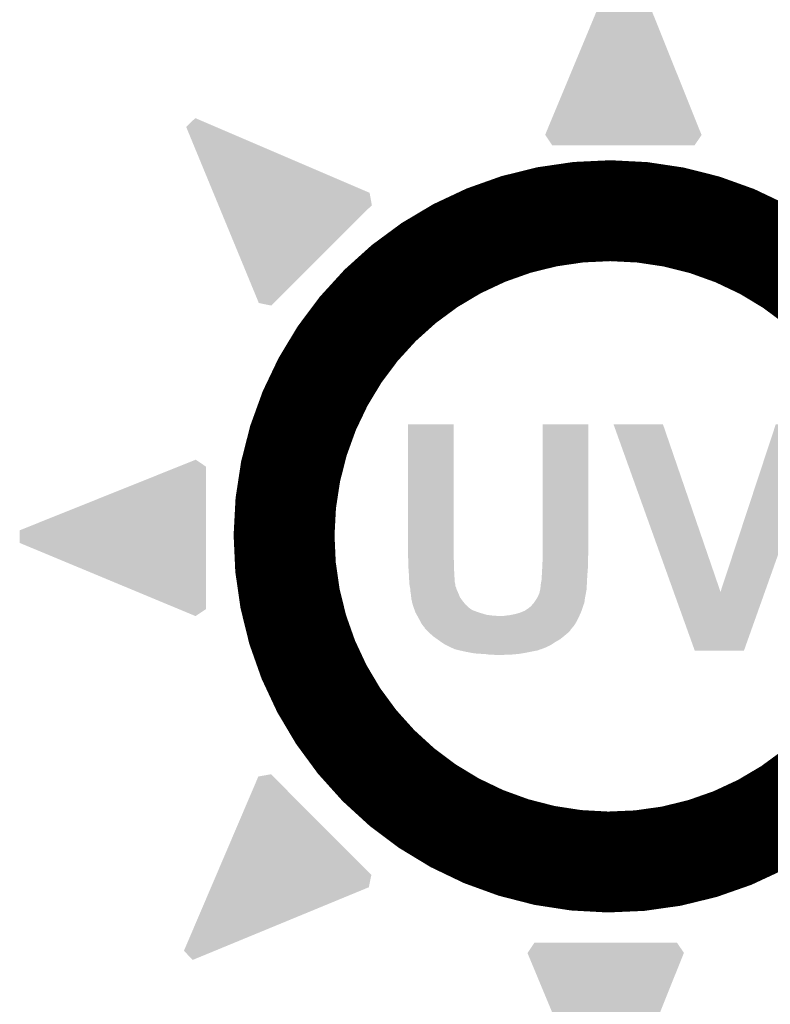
# Model space of a CAD drawing. Extents: x -0.05 to 0.95, y -0.15 to 1.54.
# Tile 13 of 27: x 0.21 to 0.51, y 0.36 to 0.75. Entities that reach past the tile are written whole.
import ezdxf

# ---------------------------------------------------------------- set-up
doc = ezdxf.new("R2010")
doc.units = 0
doc.layers.add('AMBIENT_26_CLICK_V100_GTO', color=14, linetype='CONTINUOUS')

msp = doc.modelspace()

# ---------------------------------------------------------------- linework, layer by layer
at = {"layer": 'AMBIENT_26_CLICK_V100_GTO', "const_width": 0.04}
msp.add_lwpolyline([(0.5761, 0.549, 516.3942261), (0.5760961, 0.548)], format="xyb", dxfattribs=at)
at = {"layer": 'AMBIENT_26_CLICK_V100_GTO'}
for points in [[(0.4214002, 0.7082002), (0.4504006, 0.7778998), (0.4833594, 0.7082002), (0.4553994, 0.7778998)], [(0.2791004, 0.7113004), (0.2827005, 0.7147998), (0.2908696, 0.7113004), (0.2827005, 0.7147998)], [(0.2898694, 0.6852002), (0.2791004, 0.7113004), (0.3517994, 0.6852002), (0.2908696, 0.7113004)], [(0.4214672, 0.7080996), (0.4214002, 0.7082002), (0.4833998, 0.7080996), (0.4833594, 0.7082002)], [(0.4241999, 0.7040003), (0.4214672, 0.7080996), (0.4805998, 0.7040003), (0.4833998, 0.7080996)], [(0.4805996, 0.704), (0.4241999, 0.7040003), (0.4805996, 0.704), (0.4805998, 0.7040003)], [(0.2918914, 0.6802997), (0.2898694, 0.6852002), (0.3526997, 0.6802997), (0.3517994, 0.6852002)], [(0.3079, 0.6415004), (0.2918914, 0.6802997), (0.3138026, 0.6415004), (0.3526997, 0.6802997)], [(0.3127998, 0.6405001), (0.3079, 0.6415004), (0.3127998, 0.6405001), (0.3138026, 0.6415004)], [(0.367, 0.5427), (0.3670009, 0.5933991), (0.3851, 0.5427), (0.3851, 0.5933991)], [(0.3670009, 0.5933991), (0.3670009, 0.5934), (0.3851, 0.5933991), (0.3670009, 0.5934)], [(0.4204001, 0.5461), (0.4204009, 0.5933991), (0.4385, 0.5461), (0.4385, 0.5933991)], [(0.4204009, 0.5933991), (0.4204009, 0.5934), (0.4385, 0.5933991), (0.4204009, 0.5934)], [(0.4485013, 0.5933993), (0.4485011, 0.5933998), (0.4681002, 0.5933993), (0.4485011, 0.5933998)], [(0.4723354, 0.5270027), (0.4485013, 0.5933993), (0.4909009, 0.5270027), (0.4681002, 0.5933993)], [(0.4909009, 0.5270027), (0.5128003, 0.5933988), (0.5084865, 0.5270027), (0.5320996, 0.5933988)], [(0.2759199, 0.5765996), (0.2829004, 0.5793998), (0.287, 0.5765996), (0.2829004, 0.5793998)], [(0.2131006, 0.5514002), (0.2759199, 0.5765996), (0.2869998, 0.5514002), (0.287, 0.5765996)], [(0.2131, 0.5464007), (0.2131006, 0.5514002), (0.2869998, 0.5464007), (0.2869998, 0.5514002)], [(0.2760709, 0.5201999), (0.2131, 0.5464007), (0.2869997, 0.5201999), (0.2869998, 0.5464007)], [(0.3670731, 0.5408), (0.367, 0.5427), (0.3851, 0.5408), (0.3851, 0.5427)], [(0.4204, 0.5422), (0.4204001, 0.5461), (0.4385, 0.5422), (0.4385, 0.5461)], [(0.3671, 0.5401), (0.3670731, 0.5408), (0.3851583, 0.5401), (0.3851, 0.5408)], [(0.3671, 0.5384001), (0.3671, 0.5401), (0.3853, 0.5384001), (0.3851583, 0.5401)], [(0.4203, 0.5382), (0.4204, 0.5397999), (0.4384, 0.5382), (0.4384, 0.5397999)], [(0.4204, 0.5406001), (0.4204, 0.5422), (0.4384, 0.5406001), (0.4385, 0.5422)], [(0.4204, 0.5397999), (0.4204, 0.5406001), (0.4384, 0.5397999), (0.4384, 0.5406001)], [(0.3671, 0.5375999), (0.3671, 0.5384001), (0.3853, 0.5375999), (0.3853, 0.5384001)], [(0.3672637, 0.5358), (0.3671, 0.5375999), (0.3853, 0.5358), (0.3853, 0.5375999)], [(0.3673, 0.5354), (0.3672637, 0.5358), (0.3853167, 0.5354), (0.3853, 0.5358)], [(0.3674, 0.5334), (0.3673, 0.5354), (0.3854, 0.5334), (0.3853167, 0.5354)], [(0.4201, 0.5353001), (0.4203, 0.5366001), (0.438242, 0.5353001), (0.4383447, 0.5366001)], [(0.4201, 0.5339999), (0.4201, 0.5353001), (0.4381394, 0.5339999), (0.438242, 0.5353001)], [(0.4203, 0.5373), (0.4203, 0.5382), (0.4384, 0.5373), (0.4384, 0.5382)], [(0.4203, 0.5366001), (0.4203, 0.5373), (0.4383447, 0.5366001), (0.4384, 0.5373)], [(0.3674632, 0.5322001), (0.3674, 0.5334), (0.3855, 0.5322001), (0.3854, 0.5334)], [(0.3675, 0.5315), (0.3674632, 0.5322001), (0.3855, 0.5315), (0.3855, 0.5322001)], [(0.3675188, 0.5311999), (0.3675, 0.5315), (0.3855, 0.5311999), (0.3855, 0.5315)], [(0.3675688, 0.5303999), (0.3675188, 0.5311999), (0.3857, 0.5303999), (0.3855, 0.5311999)], [(0.4197, 0.5303001), (0.42, 0.5318001), (0.4379358, 0.5303001), (0.4380128, 0.5318001)], [(0.42, 0.5328), (0.4200583, 0.5335), (0.4380641, 0.5328), (0.4381, 0.5335)], [(0.42, 0.5318001), (0.42, 0.5328), (0.4380128, 0.5318001), (0.4380641, 0.5328)], [(0.4200583, 0.5335), (0.4201, 0.5339999), (0.4381, 0.5335), (0.4381394, 0.5339999)], [(0.3676, 0.5299), (0.3675688, 0.5303999), (0.3857625, 0.5299), (0.3857, 0.5303999)], [(0.3676563, 0.5295999), (0.3676, 0.5299), (0.3858, 0.5295999), (0.3857625, 0.5299)], [(0.3677126, 0.5292998), (0.3676563, 0.5295999), (0.3858001, 0.5292998), (0.3858, 0.5295999)], [(0.367825, 0.5286999), (0.3677126, 0.5292998), (0.3861001, 0.5286999), (0.3858001, 0.5292998)], [(0.3679, 0.5283001), (0.367825, 0.5286999), (0.3862201, 0.5283001), (0.3861001, 0.5286999)], [(0.3679462, 0.5277), (0.3679, 0.5283001), (0.3864, 0.5277), (0.3862201, 0.5283001)], [(0.368, 0.5269999), (0.3679462, 0.5277), (0.3867231, 0.5269999), (0.3864, 0.5277)], [(0.3681, 0.5264), (0.368, 0.5269999), (0.387, 0.5264), (0.3867231, 0.5269999)], [(0.4191, 0.5265001), (0.4194294, 0.5278999), (0.4375529, 0.5265001), (0.4378, 0.5278999)], [(0.4194294, 0.5278999), (0.4195, 0.5282001), (0.4378, 0.5278999), (0.4378176, 0.5282001)], [(0.4195, 0.5284), (0.4196, 0.5291), (0.4378294, 0.5284), (0.4378706, 0.5291)], [(0.4195, 0.5282001), (0.4195, 0.5284), (0.4378176, 0.5282001), (0.4378294, 0.5284)], [(0.4196, 0.5291), (0.4196417, 0.5296), (0.4378706, 0.5291), (0.4379, 0.5296)], [(0.4196417, 0.5296), (0.4197, 0.5303001), (0.4379, 0.5296), (0.4379358, 0.5303001)], [(0.4806998, 0.5037007), (0.4723354, 0.5270027), (0.5001995, 0.5037007), (0.5084865, 0.5270027)], [(0.3682, 0.5258), (0.3681, 0.5264), (0.3872401, 0.5258), (0.387, 0.5264)], [(0.3682901, 0.5248999), (0.3682, 0.5258), (0.3876001, 0.5248999), (0.3872401, 0.5258)], [(0.3683, 0.5248), (0.3682901, 0.5248999), (0.3876715, 0.5248), (0.3876001, 0.5248999)], [(0.3684, 0.5240001), (0.3683, 0.5248), (0.3882428, 0.5240001), (0.3876715, 0.5248)], [(0.3685667, 0.5235), (0.3684, 0.5240001), (0.3886, 0.5235), (0.3882428, 0.5240001)], [(0.3685999, 0.5234001), (0.3685667, 0.5235), (0.38868, 0.5234001), (0.3886, 0.5235)], [(0.3686, 0.5230002), (0.3685999, 0.5234001), (0.3889999, 0.5230002), (0.38868, 0.5234001)], [(0.4171665, 0.5229998), (0.4172331, 0.5230998), (0.4369, 0.5229998), (0.4369998, 0.5230998)], [(0.4172331, 0.5230998), (0.4173666, 0.5232999), (0.4369998, 0.5230998), (0.437, 0.5232999)], [(0.4173666, 0.5232999), (0.4177, 0.5238), (0.437, 0.5232999), (0.4370714, 0.5238)], [(0.4177, 0.5238), (0.4182539, 0.5247), (0.4370714, 0.5238), (0.4372, 0.5247)], [(0.4182539, 0.5247), (0.4185, 0.5250999), (0.4372, 0.5247), (0.4372799, 0.5250999)], [(0.4185, 0.5250999), (0.4189713, 0.5262), (0.4372799, 0.5250999), (0.4375, 0.5262)], [(0.4189713, 0.5262), (0.4191, 0.5265001), (0.4375, 0.5262), (0.4375529, 0.5265001)], [(0.2827998, 0.5174002), (0.2760709, 0.5201999), (0.2827998, 0.5174002), (0.2869997, 0.5201999)], [(0.3686999, 0.5227001), (0.3686, 0.5230002), (0.38924, 0.5227001), (0.3889999, 0.5230002)], [(0.3687, 0.5226002), (0.3686999, 0.5227001), (0.3893199, 0.5226002), (0.38924, 0.5227001)], [(0.3688895, 0.522), (0.3687, 0.5226002), (0.3898, 0.522), (0.3893199, 0.5226002)], [(0.3693, 0.5207), (0.3688895, 0.522), (0.3912, 0.5207), (0.3898, 0.522)], [(0.3693737, 0.5205), (0.3693, 0.5207), (0.3915, 0.5205), (0.3912, 0.5207)], [(0.3695211, 0.5200999), (0.3693737, 0.5205), (0.3920001, 0.5200999), (0.3915, 0.5205)], [(0.3697054, 0.5196), (0.3695211, 0.5200999), (0.393, 0.5196), (0.3920001, 0.5200999)], [(0.3698895, 0.5191), (0.3697054, 0.5196), (0.3942999, 0.5191), (0.393, 0.5196)], [(0.4113001, 0.5187), (0.4130501, 0.5194001), (0.4354888, 0.5187), (0.4358, 0.5194001)], [(0.4130501, 0.5194001), (0.4133001, 0.5195001), (0.4358, 0.5194001), (0.4358333, 0.5195001)], [(0.4133001, 0.5195001), (0.4148001, 0.5205001), (0.4358333, 0.5195001), (0.4361666, 0.5205001)], [(0.4148001, 0.5205001), (0.4150001, 0.5207001), (0.4361666, 0.5205001), (0.4362333, 0.5207001)], [(0.4150001, 0.5207001), (0.4152499, 0.5209), (0.4362333, 0.5207001), (0.4363, 0.5209)], [(0.4152499, 0.5209), (0.4155, 0.5211), (0.4363, 0.5209), (0.4363615, 0.5211)], [(0.4155, 0.5211), (0.4161, 0.5217), (0.4363615, 0.5211), (0.4365461, 0.5217)], [(0.4161, 0.5217), (0.4165443, 0.5221999), (0.4365461, 0.5217), (0.4366999, 0.5221999)], [(0.4165443, 0.5221999), (0.4168998, 0.5225998), (0.4366999, 0.5221999), (0.4368999, 0.5225998)], [(0.4168998, 0.5225998), (0.4169, 0.5226), (0.4368999, 0.5225998), (0.4368999, 0.5226)], [(0.4169, 0.5226), (0.4171665, 0.5229998), (0.4368999, 0.5226), (0.4369, 0.5229998)], [(0.37, 0.5188001), (0.3698895, 0.5191), (0.3952498, 0.5188001), (0.3942999, 0.5191)], [(0.3701688, 0.5185), (0.37, 0.5188001), (0.3962, 0.5185), (0.3952498, 0.5188001)], [(0.3705063, 0.5179), (0.3701688, 0.5185), (0.3982001, 0.5179), (0.3962, 0.5185)], [(0.370675, 0.5176), (0.3705063, 0.5179), (0.4006, 0.5176), (0.3982001, 0.5179)], [(0.3707876, 0.5174), (0.370675, 0.5176), (0.4032999, 0.5174), (0.4006, 0.5176)], [(0.3709, 0.5172), (0.3707876, 0.5174), (0.4348105, 0.5172), (0.4349052, 0.5174)], [(0.3717, 0.5157001), (0.3709, 0.5172), (0.4341, 0.5157001), (0.4348105, 0.5172)], [(0.3717, 0.5157), (0.3717, 0.5157001), (0.4340999, 0.5157), (0.4341, 0.5157001)], [(0.3724, 0.5144), (0.3717, 0.5157), (0.4333473, 0.5144), (0.4340999, 0.5157)], [(0.4046001, 0.5174), (0.4059, 0.5176), (0.4349052, 0.5174), (0.435, 0.5176)], [(0.4059, 0.5176), (0.4075999, 0.5178), (0.435, 0.5176), (0.4350888, 0.5178)], [(0.4075999, 0.5178), (0.4095, 0.5182), (0.4350888, 0.5178), (0.4352666, 0.5182)], [(0.4095, 0.5182), (0.4113001, 0.5187), (0.4352666, 0.5182), (0.4354888, 0.5187)], [(0.37282, 0.5138), (0.3724, 0.5144), (0.433, 0.5138), (0.4333473, 0.5144)], [(0.3731, 0.5134), (0.37282, 0.5138), (0.4326666, 0.5134), (0.433, 0.5138)], [(0.3735998, 0.5129), (0.3731, 0.5134), (0.43225, 0.5129), (0.4326666, 0.5134)], [(0.3737, 0.5126002), (0.3735998, 0.5129), (0.4320001, 0.5126002), (0.43225, 0.5129)], [(0.3742648, 0.512), (0.3737, 0.5126002), (0.4315, 0.512), (0.4320001, 0.5126002)], [(0.3745472, 0.5117), (0.3742648, 0.512), (0.4313998, 0.5117), (0.4315, 0.512)], [(0.3750177, 0.5112), (0.3745472, 0.5117), (0.4309, 0.5112), (0.4313998, 0.5117)], [(0.3753, 0.5109), (0.3750177, 0.5112), (0.4305624, 0.5109), (0.4309, 0.5112)], [(0.3758667, 0.5104), (0.3753, 0.5109), (0.43, 0.5104), (0.4305624, 0.5109)], [(0.377, 0.5094), (0.3758667, 0.5104), (0.4288, 0.5094), (0.43, 0.5104)], [(0.3786617, 0.5081999), (0.377, 0.5094), (0.4272999, 0.5081999), (0.4288, 0.5094)], [(0.3788, 0.5081), (0.3786617, 0.5081999), (0.4271273, 0.5081), (0.4272999, 0.5081999)], [(0.3802167, 0.5071), (0.3788, 0.5081), (0.4254, 0.5071), (0.4271273, 0.5081)], [(0.3805, 0.5069), (0.3802167, 0.5071), (0.4250923, 0.5069), (0.4254, 0.5071)], [(0.3819, 0.5060001), (0.3805, 0.5069), (0.4237079, 0.5060001), (0.4250923, 0.5069)], [(0.3823335, 0.5058), (0.3819, 0.5060001), (0.4234001, 0.5058), (0.4237079, 0.5060001)], [(0.3832, 0.5054), (0.3823335, 0.5058), (0.4225272, 0.5054), (0.4234001, 0.5058)], [(0.3839998, 0.5050001), (0.3832, 0.5054), (0.4216546, 0.5050001), (0.4225272, 0.5054)], [(0.3840998, 0.5049002), (0.3839998, 0.5050001), (0.4214367, 0.5049002), (0.4216546, 0.5050001)], [(0.3841998, 0.5049), (0.3840998, 0.5049002), (0.4214362, 0.5049), (0.4214367, 0.5049002)], [(0.3846332, 0.5047), (0.3841998, 0.5049), (0.4209998, 0.5047), (0.4214362, 0.5049)], [(0.3846338, 0.5046998), (0.3846332, 0.5047), (0.4208998, 0.5046998), (0.4209998, 0.5047)], [(0.3848501, 0.5045999), (0.3846338, 0.5046998), (0.4207998, 0.5045999), (0.4208998, 0.5046998)], [(0.3850668, 0.5044999), (0.3848501, 0.5045999), (0.4203999, 0.5044999), (0.4207998, 0.5045999)], [(0.3854999, 0.5043), (0.3850668, 0.5044999), (0.4199002, 0.5043), (0.4203999, 0.5044999)], [(0.3855002, 0.5042999), (0.3854999, 0.5043), (0.4199, 0.5042999), (0.4199002, 0.5043)], [(0.38625, 0.5041), (0.3855002, 0.5042999), (0.4191999, 0.5041), (0.4199, 0.5042999)], [(0.387, 0.5039), (0.38625, 0.5041), (0.4187332, 0.5039), (0.4191999, 0.5041)], [(0.3874572, 0.5038), (0.387, 0.5039), (0.4184999, 0.5038), (0.4187332, 0.5039)], [(0.3883715, 0.5036), (0.3874572, 0.5038), (0.4174, 0.5036), (0.4184999, 0.5038)], [(0.3902, 0.5032), (0.3883715, 0.5036), (0.4154, 0.5032), (0.4174, 0.5036)], [(0.5001993, 0.5037), (0.4806998, 0.5037007), (0.5001993, 0.5037), (0.5001995, 0.5037007)], [(0.3918, 0.5029), (0.3902, 0.5032), (0.4139, 0.5029), (0.4154, 0.5032)], [(0.3933999, 0.5026), (0.3918, 0.5029), (0.4121, 0.5026), (0.4139, 0.5029)], [(0.3965, 0.5024), (0.3933999, 0.5026), (0.4109001, 0.5024), (0.4121, 0.5026)], [(0.398, 0.5023), (0.3965, 0.5024), (0.4098, 0.5023), (0.4109001, 0.5024)], [(0.3994, 0.5021), (0.398, 0.5023), (0.4076, 0.5021), (0.4098, 0.5023)], [(0.4017, 0.502), (0.4006001, 0.5021), (0.4038, 0.502), (0.4076, 0.5021)], [(0.2910503, 0.4147998), (0.3077004, 0.4537999), (0.3524999, 0.4147998), (0.3135979, 0.4537999)], [(0.3077004, 0.4537999), (0.3127003, 0.4546997), (0.3135979, 0.4537999), (0.3127003, 0.4546997)], [(0.2889585, 0.4099), (0.2910503, 0.4147998), (0.3514996, 0.4099), (0.3524999, 0.4147998)], [(0.2782002, 0.3847003), (0.2889585, 0.4099), (0.2904243, 0.3847003), (0.3514996, 0.4099)], [(0.414467, 0.3839006), (0.4172002, 0.3879997), (0.4763998, 0.3839006), (0.4736001, 0.3879997)], [(0.4172002, 0.3879997), (0.4172004, 0.388), (0.4736001, 0.3879997), (0.4172004, 0.388)], [(0.2816994, 0.3811004), (0.2782002, 0.3847003), (0.2816994, 0.3811004), (0.2904243, 0.3847003)], [(0.4144002, 0.3838004), (0.414467, 0.3839006), (0.4763595, 0.3838004), (0.4763998, 0.3839006)], [(0.4433998, 0.3141006), (0.4144002, 0.3838004), (0.4483995, 0.3141006), (0.4763595, 0.3838004)]]:
    msp.add_solid(points, dxfattribs=at)

doc.saveas('drawing.dxf')
